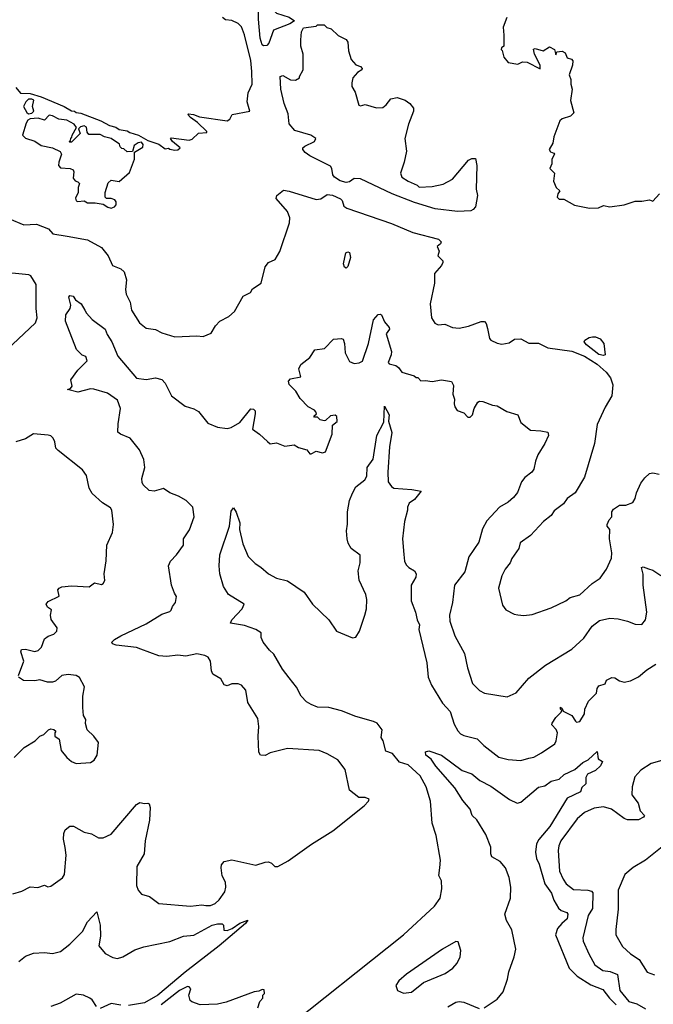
# Model space of a CAD drawing. Extents: x 1839239 to 1929705, y 762242 to 910352.
# Tile 211 of 256: x 1859389 to 1863378, y 837857 to 844051. Entities that reach past the tile are written whole.
import ezdxf

# ---------------------------------------------------------------- set-up
doc = ezdxf.new("R2010")
doc.units = 0

msp = doc.modelspace()

# ---------------------------------------------------------------- linework, layer by layer
at = {"layer": '0CON10XD'}
for points in [[(1860925, 843886.2), (1860915, 843893.8), (1860902.2, 843935), (1860893.4, 844055), (1860895.3, 844164.7), (1860905, 844198.8), (1860915, 844211.2), (1860955, 844227.5), (1860995, 844228.8), (1861011.7, 844211.7), (1861016, 844185), (1860994.4, 844125), (1860995, 844102.5), (1861005, 844092.5), (1861085, 844067.5), (1861120, 844045), (1861090, 844025), (1860987.5, 843985), (1860957.1, 843902.9), (1860945, 843890), (1860925, 843886.2)], [(1859365, 843625.8), (1859395, 843590), (1859455, 843588), (1859525, 843566), (1859670, 843505), (1859715, 843477.5), (1859735, 843476.2), (1859745, 843467.5), (1859775, 843462.5), (1859900, 843415), (1859955, 843386.7), (1859995, 843376.2), (1860015, 843360), (1860065, 843353.3), (1860082.3, 843342.3), (1860137.5, 843325), (1860195, 843292.5), (1860265, 843267.5), (1860305, 843240), (1860325, 843242.5), (1860335, 843237.5), (1860365, 843230), (1860385, 843232.5), (1860400, 843245), (1860351.2, 843285), (1860337.5, 843305), (1860342, 843308), (1860456.2, 843293.8), (1860475, 843300), (1860515, 843337.5), (1860568.3, 843341.7), (1860568.3, 843348.3), (1860507.5, 843405), (1860465, 843436.7), (1860447.5, 843455), (1860451.2, 843458.8), (1860482.5, 843455), (1860520.2, 843440.2), (1860694.3, 843415.7), (1860711.2, 843425), (1860727.5, 843455), (1860838, 843475), (1860821.6, 843535), (1860827.9, 843592.1), (1860853.3, 843645), (1860851.1, 843725), (1860845.2, 843795), (1860805, 843956.2), (1860785, 844006), (1860765, 844027.1), (1860725, 844046.7), (1860685, 844051.2), (1860665.7, 844065.7)], [(1862145, 842844), (1862005, 842862.5), (1861875, 842901.4), (1861735, 842956.5), (1861535, 843049.6), (1861495, 843052.6), (1861465, 843032.4), (1861445, 843027.1), (1861407, 843037), (1861371.7, 843061.7), (1861360.1, 843075), (1861354.8, 843114.8), (1861345, 843130.5), (1861216.5, 843195), (1861187.1, 843215), (1861172.5, 843235), (1861172.5, 843245), (1861184, 843255), (1861246, 843285), (1861253.8, 843305), (1861221.2, 843325), (1861121.2, 843355), (1861086.1, 843396.1), (1861079.3, 843459.3), (1861053.3, 843525), (1861033.3, 843615), (1861030, 843695), (1861045, 843700), (1861093, 843673), (1861125, 843670), (1861150, 843685), (1861150, 843695), (1861173, 843737), (1861173.3, 843835), (1861160, 843885), (1861158.8, 843925), (1861162.5, 843975), (1861175, 844000), (1861255, 844010), (1861265, 844020), (1861305, 844020), (1861323, 844003), (1861350, 843995), (1861395, 843952.5), (1861445, 843927.5), (1861455, 843910), (1861459.5, 843855), (1861475, 843801.2), (1861505, 843768), (1861535, 843756.2), (1861546.2, 843745), (1861543.3, 843735), (1861515, 843718.8), (1861486, 843685), (1861480, 843655), (1861481.2, 843631.2), (1861501.2, 843595), (1861525, 843513.3), (1861535, 843510), (1861565, 843517.5), (1861635, 843496.2), (1861675, 843500), (1861695.7, 843515), (1861726.7, 843553.3), (1861765, 843562.9), (1861815, 843546), (1861846.2, 843525), (1861867.5, 843495), (1861867.5, 843475), (1861836.8, 843393.2), (1861814.4, 843305), (1861824.2, 843225), (1861810, 843155), (1861786, 843085), (1861795, 843060), (1861834, 843036), (1861890.7, 843010.7), (1861905, 842997.5), (1861985, 843002.5), (1862055, 843016), (1862115, 843048.6), (1862215, 843167.5), (1862235, 843179.2), (1862258.3, 843178.3), (1862268, 843135), (1862262.9, 842985), (1862271.4, 842945), (1862258.8, 842875), (1862245, 842857.5), (1862230, 842850), (1862145, 842844)], [(1862456.7, 844065), (1862433.3, 844005), (1862438.1, 843955), (1862437.5, 843885), (1862423.3, 843875), (1862420, 843865), (1862427, 843857), (1862436.7, 843815), (1862465, 843781.2), (1862525, 843771.2), (1862555, 843786), (1862585, 843784.2), (1862665, 843742.9), (1862665.4, 843765), (1862631.1, 843835), (1862624.3, 843865.7), (1862635, 843870), (1862685, 843855.5), (1862725, 843881.2), (1862756.7, 843865), (1862765, 843830), (1862771.7, 843848.3), (1862805, 843852.5), (1862822.5, 843842.5), (1862835, 843812.5), (1862863.6, 843803.6), (1862871.7, 843791.7), (1862870, 843765), (1862849.2, 843705), (1862860, 843675), (1862858.6, 843645), (1862867.5, 843615), (1862856.1, 843543.9), (1862877.8, 843465), (1862857.5, 843445), (1862805, 843427.8), (1862788.8, 843415), (1862751.2, 843315), (1862746.7, 843275), (1862722, 843235), (1862730.5, 843220.5), (1862752.5, 843212.5), (1862756.7, 843205), (1862738.8, 843175), (1862738.8, 843145), (1862726.7, 843115), (1862756.2, 843085), (1862750, 843035), (1862766.4, 842996.4), (1862790, 842975), (1862777.5, 842955)], [(1859445, 843460), (1859465, 843462.5), (1859477.5, 843475), (1859470, 843505), (1859477.5, 843545), (1859465, 843552.5), (1859445, 843552.5), (1859427.5, 843535), (1859413.8, 843505), (1859435, 843467.5), (1859445, 843460)], [(1859965, 842866.7), (1859985, 842873.3), (1859996.4, 842886.4), (1859996.2, 842905), (1859987.7, 842917.7), (1859965, 842927.5), (1859935, 842927.5), (1859927.5, 842935), (1859926.2, 842965), (1859946.2, 843025), (1859965, 843041.2), (1860015.7, 843034.3), (1860080.5, 843089.5), (1860112.5, 843175), (1860111.7, 843218.3), (1860165, 843250), (1860166.4, 843266.4), (1860155, 843280), (1860135, 843276.7), (1860110.7, 843259.3), (1860098.3, 843221.7), (1860065, 843220), (1860045, 843240), (1860031.7, 843241.7), (1860021.7, 843251.7), (1860018.3, 843268.3), (1859965, 843303.3), (1859923.6, 843313.6), (1859895, 843328.8), (1859825, 843330), (1859813, 843343), (1859810, 843375), (1859795, 843384.4), (1859772.1, 843377.9), (1859760, 843365), (1859770, 843335), (1859715, 843280), (1859705, 843280), (1859700, 843285), (1859708.3, 843291.7), (1859710, 843305), (1859718.3, 843311.7), (1859720, 843325), (1859747.5, 843372.5), (1859732.5, 843395), (1859685, 843418.8), (1859635, 843426.2), (1859595, 843446.7), (1859575, 843450), (1859545, 843420), (1859505, 843432.5), (1859455, 843427.5), (1859440.7, 843419.3), (1859429.3, 843400.7), (1859406.7, 843325), (1859425, 843306.2), (1859485, 843286.7), (1859525, 843260.8), (1859596, 843246), (1859643.3, 843223.3), (1859653.3, 843205), (1859636.2, 843155), (1859633.3, 843135), (1859645, 843120), (1859705.9, 843115.9), (1859725, 843107.5), (1859730, 843095), (1859726.7, 843055), (1859737.5, 843037.5), (1859755, 843032.5), (1859765, 843020), (1859757.5, 842995), (1859757.5, 842965), (1859740.7, 842929.3), (1859745, 842912.5), (1859755, 842906.7), (1859795, 842912.5), (1859815, 842900), (1859865, 842900), (1859915, 842890), (1859945, 842871.2), (1859965, 842866.7)], [(1859325, 842798.7), (1859415, 842761.4), (1859495, 842765.3), (1859570, 842735), (1859597.5, 842705), (1859688.9, 842688.9), (1859816.5, 842666.5), (1859905, 842618.9), (1859946, 842565), (1859973.3, 842505), (1860025, 842483.8), (1860046.2, 842465), (1860062.5, 842415), (1860055.7, 842355), (1860060, 842325), (1860085.5, 842275), (1860093.8, 842225), (1860142.5, 842145), (1860185, 842111.2), (1860245, 842102), (1860285, 842081.2), (1860365, 842056), (1860505, 842062.5), (1860545, 842057.5), (1860595, 842080), (1860622.5, 842125), (1860650, 842155), (1860706, 842184), (1860741.2, 842215), (1860795, 842311.2), (1860841.2, 842335), (1860855, 842358.8), (1860910, 842395), (1860935, 842497.5), (1860955.9, 842524.1), (1860997, 842543), (1861027.2, 842592.8), (1861087.3, 842772.7), (1861088.9, 842805), (1861075.2, 842845), (1861004.2, 842925.8), (1861008.8, 842945), (1861050.9, 842979.1), (1861085, 842973.6), (1861255, 842920.2), (1861285, 842923.8), (1861325, 842951.4), (1861358.2, 842948.2), (1861409.8, 842925), (1861418.6, 842915), (1861429.2, 842879.2), (1861447.9, 842865), (1861728.9, 842768.9), (1861865, 842713.2), (1862025, 842670), (1862043.3, 842655), (1862037.7, 842642.3), (1862017.5, 842625), (1862030, 842595), (1862022.5, 842565), (1862052.5, 842535), (1862053.3, 842525), (1862044, 842505), (1862000.8, 842455), (1862001.2, 842395), (1861973.8, 842265), (1861981.2, 842175), (1862002.2, 842142.2), (1862022.7, 842132.7), (1862065.5, 842135.5), (1862115, 842116), (1862155, 842110), (1862215, 842122.5), (1862295, 842153.8), (1862315, 842152), (1862325, 842141.2), (1862335, 842108.8), (1862346.5, 842045), (1862355, 842034.4), (1862395.7, 842015.7), (1862425, 842010), (1862471.7, 842018.3), (1862505, 842042), (1862545, 842042.9), (1862595, 842017.1), (1862655, 842016), (1862715, 841987.5), (1862865, 841965.4), (1862945, 841934.7), (1863024.4, 841885), (1863081.4, 841835), (1863107.9, 841797.9), (1863124.2, 841755), (1863118, 841685), (1863075, 841613.3), (1863025.7, 841505), (1863007.5, 841385), (1862945, 841172.5), (1862885.9, 841074.1), (1862835, 841040), (1862813.3, 841005), (1862755, 840962), (1862735, 840933.3), (1862686.2, 840895), (1862605, 840806), (1862540, 840760), (1862532.5, 840725), (1862487.3, 840662.7), (1862477.5, 840635), (1862445.6, 840594.4), (1862425, 840552.5), (1862404, 840475), (1862428.3, 840368.3), (1862449.5, 840339.5), (1862502.7, 840312.7), (1862525, 840308), (1862564.1, 840304.1), (1862615, 840310), (1862735, 840350.8), (1862826.7, 840395), (1862855, 840416), (1862915, 840434.3), (1862993.3, 840505), (1863042.7, 840537.3), (1863084.5, 840595.5), (1863115.5, 840664.5), (1863117, 840697), (1863102.9, 840785), (1863103.8, 840845), (1863087.5, 840865), (1863086.7, 840875), (1863100, 840905), (1863117.5, 840925), (1863117.5, 840955), (1863127, 840973), (1863165, 840997.5), (1863205, 840997.5), (1863250, 841015), (1863265, 841040), (1863272.5, 841075), (1863298.8, 841135), (1863325, 841170), (1863355, 841196.2), (1863375, 841201.2), (1863415, 841192.5)], [(1862777.5, 842955), (1862773.3, 842935), (1862785, 842922.5), (1862815, 842922.5), (1862882.5, 842885), (1862975.6, 842865.6), (1863033, 842867), (1863065, 842883.3), (1863104.1, 842874.1), (1863195, 842887.1), (1863265, 842910), (1863305, 842908.8), (1863355, 842917.5), (1863375, 842910), (1863416.7, 842955)], [(1861445, 842488.5), (1861433.8, 842495), (1861426.8, 842515), (1861442, 842585), (1861455, 842591.2), (1861466.4, 842586.4), (1861471.9, 842555), (1861455, 842498), (1861445, 842488.5)], [(1859308, 841975), (1859488.8, 842145), (1859498.8, 842175), (1859492, 842235), (1859492, 842385), (1859459.5, 842439.5), (1859447.1, 842447.1), (1859082.7, 842482.7)], [(1859345, 838552), (1859401.9, 838568.1), (1859455, 838596.7), (1859503, 838593), (1859545, 838606.2), (1859567, 838597), (1859585, 838600), (1859657.8, 838652.2), (1859672, 838675), (1859681.2, 838795), (1859675, 838843.8), (1859664.7, 838895.3), (1859667.2, 838932.8), (1859675.8, 838955), (1859705, 838978.6), (1859728.7, 838978.7), (1859795, 838940.8), (1859840.2, 838930.2), (1859885, 838904.2), (1859915, 838904.2), (1859965, 838927.5), (1860125, 839113.8), (1860146.2, 839126.2), (1860175, 839120), (1860195, 839122.5), (1860205, 839117.5), (1860210, 839095), (1860206.7, 839015), (1860178.2, 838885), (1860172.9, 838805), (1860127.1, 838725), (1860124.5, 838604.5), (1860134, 838575), (1860155, 838551.2), (1860206.7, 838535), (1860265, 838490.8), (1860465, 838474.4), (1860535, 838482.2), (1860560.8, 838479.2), (1860590.9, 838479.1), (1860618.9, 838491.1), (1860645.8, 838515), (1860680.8, 838565), (1860686.9, 838595), (1860684.3, 838625), (1860663.1, 838665), (1860657.5, 838715), (1860660, 838735), (1860676.7, 838755), (1860725, 838766.9), (1860875, 838732.5), (1860935, 838752.5), (1860955, 838753.5), (1860975, 838744.4), (1860995, 838724.5), (1861015, 838724.2), (1861079.8, 838760.2), (1861226.4, 838865), (1861361.6, 838948.4), (1861557.1, 839105), (1861585.6, 839135), (1861588.8, 839148.8), (1861565, 839159.2), (1861525, 839158), (1861465, 839203.8), (1861438, 839335), (1861392.5, 839395), (1861325, 839433.8), (1861274.3, 839454.3), (1861075, 839466.7), (1860965, 839438.9), (1860935, 839422.5), (1860904.5, 839424.5), (1860894.5, 839444.5), (1860891.1, 839545), (1860895.6, 839605), (1860889.1, 839655), (1860825, 839756.7), (1860813.2, 839833.2), (1860786.2, 839865), (1860764.2, 839874.2), (1860725, 839872.5), (1860695, 839860), (1860676.6, 839866.6), (1860654.5, 839904.5), (1860604.3, 839935), (1860596.7, 839955), (1860590.6, 840015), (1860575, 840040.8), (1860555, 840052.2), (1860505, 840062.3), (1860435, 840047.5), (1860385, 840054.5), (1860315, 840044.4), (1860265, 840050.6), (1860152.4, 840092.4), (1860125, 840101.5), (1859995.8, 840115.8), (1859973.3, 840125), (1859970, 840135), (1859985, 840153.3), (1860025, 840176), (1860185, 840250), (1860285, 840312), (1860335, 840327.5), (1860343.6, 840336.4), (1860350.8, 840359.2), (1860370, 840385), (1860376.4, 840423.6), (1860363, 840443), (1860344, 840495), (1860325.6, 840615), (1860338.9, 840645), (1860377.1, 840685), (1860421.2, 840745), (1860420, 840785), (1860458.1, 840841.9), (1860487.1, 840925), (1860480, 840985), (1860437.2, 841027.2), (1860388.9, 841055), (1860335, 841075.9), (1860295, 841103.1), (1860235, 841086.4), (1860205, 841090), (1860167.1, 841125), (1860159.8, 841139.8), (1860157.5, 841165), (1860177.3, 841235), (1860170.5, 841285), (1860142.9, 841345), (1860085, 841419.4), (1860023.7, 841443.7), (1860007.1, 841457.1), (1860008.1, 841508.1), (1860023.6, 841605), (1860005, 841657.1), (1859942.6, 841702.6), (1859855, 841728.1), (1859835, 841730), (1859755, 841708.6), (1859690, 841725), (1859708.3, 841731.7), (1859718.8, 841745), (1859710, 841785), (1859754.2, 841845.8), (1859813.3, 841905), (1859805, 841932.5), (1859781.7, 841941.7), (1859747.5, 841977.5), (1859678.1, 842155), (1859680, 842195), (1859706, 842235), (1859711.4, 842255), (1859697.5, 842305), (1859705, 842317.1), (1859725, 842311.9), (1859740, 842290), (1859776.2, 842265), (1859800, 842225), (1859810, 842205), (1859845.6, 842165.6), (1859927.8, 842105), (1859940.6, 842070.6), (1859970.2, 842025), (1860007.5, 841935), (1860125, 841795.5), (1860185, 841787.3), (1860245, 841798.5), (1860285, 841788.6), (1860305, 841764), (1860345, 841684.4), (1860430.7, 841620.7), (1860485, 841602.9), (1860515.8, 841585.8), (1860573.8, 841513.8), (1860635, 841488.5), (1860695, 841478.8), (1860720, 841485), (1860775, 841516.9), (1860845, 841603.3), (1860860.7, 841600.7), (1860870.7, 841590.7), (1860872.5, 841572.5), (1860855.8, 841475), (1860898.8, 841445), (1860948.6, 841398.6), (1860965, 841384.2), (1861005, 841390), (1861058.3, 841368.3), (1861116.4, 841376.4), (1861145, 841360), (1861196.1, 841346.1), (1861215, 841320), (1861225, 841320), (1861255, 841337.5), (1861295, 841326.2), (1861315, 841333.3), (1861356.7, 841445), (1861358.3, 841501.7), (1861387, 841523), (1861386, 841555), (1861375, 841563.3), (1861345, 841560), (1861315, 841530), (1861305, 841527.5), (1861280, 841535), (1861265, 841550), (1861245, 841550), (1861241.7, 841558.3), (1861257.5, 841572.5), (1861253.3, 841585), (1861245, 841595.8), (1861205, 841616.7), (1861155, 841667.5), (1861127.5, 841715), (1861085, 841757.5), (1861082.3, 841777.7), (1861095, 841791.2), (1861160, 841805), (1861147.1, 841855), (1861158.3, 841881.7), (1861215, 841926.7), (1861246.7, 841975), (1861307.7, 841982.3), (1861365, 842042.5), (1861415, 842046.2), (1861425, 842041.2), (1861434.2, 842015), (1861438.5, 841955), (1861465, 841902), (1861495, 841889.1), (1861527.1, 841892.9), (1861546.7, 841903.3), (1861585.2, 842015), (1861615.9, 842164.1), (1861645, 842197.6), (1861659.9, 842199.9), (1861666.9, 842195), (1861685, 842151.4), (1861716.2, 842115), (1861717.3, 842105), (1861695.6, 842075), (1861728.9, 841965), (1861727, 841943), (1861708.8, 841895), (1861715.9, 841885.9), (1861756.4, 841876.4), (1861773.4, 841863.4), (1861795, 841833.3), (1861871.7, 841811.7), (1861885, 841800), (1861895, 841800), (1861915, 841780), (1861945, 841782.5), (1861985, 841776.2), (1862044.2, 841785.8), (1862107.5, 841775), (1862120.7, 841750.7), (1862115.9, 841695.9), (1862127.5, 841665), (1862124.2, 841635), (1862129.2, 841615), (1862143.6, 841593.6), (1862185, 841578.8), (1862210.9, 841550.9), (1862225, 841551.9), (1862239.5, 841565), (1862251.1, 841605), (1862274, 841645), (1862285, 841651.2), (1862305, 841650), (1862365, 841626.7), (1862395, 841623.3), (1862456.1, 841586.1), (1862525, 841566.2), (1862545, 841517.5), (1862605, 841470), (1862670, 841465)], [(1863065, 841938), (1863035, 841945.7), (1862956.7, 842005), (1862942.5, 842025), (1862947.5, 842035), (1862975, 842052.5), (1862995, 842056.7), (1863015, 842056.7), (1863043, 842043), (1863067.5, 842015), (1863075, 841942.5), (1863065, 841938)], [(1861015, 837665.2), (1861805.4, 838294.6), (1862000.6, 838475), (1862036.9, 838525), (1862045.9, 838584.1), (1862044, 838635), (1862028.3, 838668.3), (1862034.4, 838715.6), (1862037.5, 838765), (1862010.3, 838920.3), (1861987, 838997), (1861975.5, 839135), (1861948.5, 839225), (1861910.5, 839295), (1861835, 839362.9), (1861780.3, 839380.3), (1861735.8, 839435), (1861695, 839448.8), (1861676.9, 839515), (1861665.8, 839535), (1861670.8, 839585), (1861638.8, 839625), (1861616.4, 839636.4), (1861505, 839667.3), (1861415, 839704.6), (1861335, 839723.5), (1861265, 839726.5), (1861225, 839742.5), (1861195, 839759.6), (1861161.5, 839795), (1861132.6, 839852.6), (1861085, 839910.8), (1861042.9, 839965), (1860989.8, 840059.8), (1860960.8, 840085), (1860921.2, 840135), (1860910, 840165), (1860910, 840195), (1860876.7, 840215), (1860805, 840240.5), (1860716.7, 840255), (1860723.8, 840275), (1860790, 840345), (1860802.5, 840375), (1860702.9, 840435), (1860671.8, 840485), (1860649.5, 840565), (1860644.3, 840615), (1860649.1, 840685), (1860710, 840865), (1860721.3, 840958.7), (1860735, 840980), (1860753, 840953), (1860775.6, 840885.6), (1860773.3, 840845), (1860794.2, 840754.2), (1860827.8, 840675), (1860871.1, 840631.1), (1860907.4, 840607.4), (1860955, 840564.4), (1861005, 840538.1), (1861075, 840520.8), (1861180.5, 840450.5), (1861232, 840375), (1861336, 840275), (1861384, 840205), (1861485, 840163.8), (1861505, 840166.2), (1861529.4, 840205), (1861562.7, 840305), (1861573.3, 840345), (1861575.6, 840405), (1861569.2, 840435), (1861527.3, 840525), (1861520.6, 840585), (1861532.2, 840635), (1861532.1, 840682.1), (1861476.2, 840725), (1861457.4, 840757.4), (1861450.4, 840785), (1861446.2, 840835), (1861453.1, 840876.9), (1861452.5, 840955), (1861465, 841026.7), (1861483.9, 841073.9), (1861505, 841112.5), (1861563, 841157), (1861575, 841180), (1861576.2, 841235), (1861613.8, 841286.2), (1861637.8, 841435), (1861681.2, 841518.8), (1861685, 841620), (1861715.5, 841565), (1861711.5, 841525), (1861731.2, 841455), (1861718, 841365), (1861706.2, 841205), (1861709.8, 841145), (1861728.9, 841115), (1861745, 841104.8), (1861856.9, 841096.9), (1861917.5, 841085), (1861875, 841033.8), (1861840.5, 841009.5), (1861830, 840985), (1861831.2, 840965), (1861811.1, 840895), (1861800, 840785), (1861807.2, 840687.2), (1861812.5, 840645), (1861822.6, 840622.6), (1861839.2, 840605), (1861874.6, 840584.6), (1861885.4, 840565.4), (1861883.1, 840545), (1861853.3, 840495), (1861854.4, 840395), (1861881.9, 840325), (1861890.5, 840275), (1861905.5, 840245), (1861901.5, 840215), (1861953.1, 840005), (1861960.8, 839915), (1861982.5, 839865), (1862051.9, 839751.9), (1862098.9, 839698.9), (1862125, 839620), (1862147.9, 839577.9), (1862165, 839558), (1862185, 839548.6), (1862268.4, 839528.4), (1862310.8, 839485), (1862405, 839412.7), (1862465, 839397.8), (1862545, 839391.9), (1862595, 839405.6), (1862625, 839411.4), (1862675, 839438.5), (1862758.2, 839495), (1862767.1, 839515), (1862774.7, 839565), (1862766.9, 839586.9), (1862740, 839615), (1862740.8, 839625), (1862765, 839660.8), (1862798.8, 839695), (1862802.5, 839705), (1862793.3, 839715), (1862793.6, 839726.4), (1862805, 839717.5), (1862811.2, 839701.2), (1862865, 839674), (1862887.6, 839637.6), (1862895, 839633.1), (1862915, 839637.5), (1862945.6, 839685), (1862947.8, 839715), (1862969.6, 839765), (1863020, 839815), (1863024.5, 839845), (1863035, 839861.4), (1863076.2, 839873.8), (1863083.6, 839896.4), (1863116.2, 839913.8), (1863135, 839912), (1863165, 839892.2), (1863194.6, 839884.6), (1863235, 839892.5), (1863285, 839918.2), (1863337.7, 839962.3), (1863395, 839996.2)], [(1859382.5, 839925), (1859415.6, 840015.6), (1859395.7, 840075), (1859400.6, 840089.4), (1859425, 840090.9), (1859483.6, 840076.4), (1859505, 840082.5), (1859527.3, 840105), (1859545, 840156.2), (1859567.3, 840172.7), (1859605, 840186.7), (1859623.8, 840205), (1859624.2, 840225), (1859587.7, 840277.7), (1859582, 840305), (1859589.5, 840339.5), (1859565, 840356.7), (1859556.2, 840375), (1859568.8, 840391.2), (1859636.7, 840425), (1859630, 840465), (1859637.5, 840475), (1859655, 840483.3), (1859715, 840490.8), (1859825.9, 840484.1), (1859860.7, 840509.3), (1859905, 840498.8), (1859915.5, 840504.5), (1859925, 840522.5), (1859920, 840565), (1859933.6, 840646.4), (1859937.5, 840745), (1859972.5, 840825), (1859980, 840875), (1859969.2, 840965), (1859960.2, 840980.2), (1859911.2, 841011.2), (1859845, 841071.2), (1859827.5, 841105), (1859808.8, 841185), (1859785, 841220), (1859630.5, 841340.5), (1859617.5, 841355), (1859610, 841395), (1859598.8, 841418.8), (1859585, 841433.3), (1859567.7, 841437.7), (1859475, 841446.9), (1859425, 841413.8), (1859365, 841396.4)], [(1862670, 841465), (1862715, 841456.7), (1862717.8, 841435), (1862695.5, 841384.5), (1862652.2, 841315), (1862635.7, 841275), (1862625, 841223.3), (1862614, 841205), (1862568.9, 841171.1), (1862548.6, 841145), (1862522.6, 841077.4), (1862498.6, 841045), (1862463.8, 841016.2), (1862410.8, 840985), (1862330.3, 840899.7), (1862302.4, 840847.6), (1862279.2, 840765), (1862217.4, 840672.6), (1862191.4, 840578.6), (1862126.8, 840493.2), (1862114.4, 840385), (1862095.5, 840305), (1862096.7, 840266.7), (1862128.1, 840175), (1862188.6, 840065), (1862207.5, 839975), (1862240.8, 839875), (1862285, 839832.5), (1862316.1, 839813.9), (1862458.3, 839791.7), (1862515, 839816.7), (1862595, 839910), (1862698.7, 839991.3), (1862865, 840091.2), (1862940.3, 840159.7), (1862993.9, 840236.1), (1863038.6, 840271.4), (1863105, 840285.6), (1863157.3, 840282.7), (1863215, 840268.6), (1863265, 840248), (1863305, 840246.7), (1863328.8, 840275), (1863337.5, 840325), (1863313.8, 840495), (1863313.8, 840563.8), (1863304.3, 840605), (1863315, 840608.6), (1863347, 840597), (1863375, 840588.5), (1863425, 840555.6)], [(1859355, 839410), (1859417, 839473), (1859487.5, 839515), (1859515, 839543.3), (1859540, 839555), (1859570, 839585), (1859585, 839590), (1859605, 839586.7), (1859617.5, 839575), (1859610, 839565), (1859610, 839545), (1859637.5, 839525), (1859650, 839455), (1859685, 839410), (1859714.3, 839384.3), (1859745, 839371.2), (1859835, 839378.8), (1859857.7, 839392.3), (1859876.2, 839425), (1859886.2, 839505), (1859856.7, 839545), (1859813.8, 839585), (1859803.9, 839623.9), (1859805, 839650), (1859791.2, 839675), (1859785.8, 839725), (1859787.5, 839795), (1859796.9, 839855), (1859765, 839912.5), (1859745, 839926), (1859695, 839932.5), (1859655, 839925.6), (1859615, 839890), (1859596, 839884), (1859565, 839883.8), (1859515, 839899.2), (1859485, 839892), (1859413.6, 839893.6), (1859382.5, 839915)], [(1862314.1, 837835.9), (1862395, 837889.2), (1862432.5, 837935), (1862461.1, 838015), (1862469.3, 838060.7), (1862502.5, 838155), (1862512.9, 838205), (1862486.5, 838325), (1862454.4, 838385), (1862443.1, 838425), (1862478.4, 838525), (1862481.6, 838595), (1862470.4, 838655), (1862448.1, 838715), (1862415, 838754.7), (1862361.9, 838785), (1862354.6, 838804.6), (1862355.4, 838825), (1862355, 838846.2), (1862323.4, 838925), (1862267.7, 839017.7), (1862236.9, 839045), (1862225.4, 839085), (1862179.1, 839139.1), (1862128.2, 839218.3), (1862009.1, 839355), (1861980.3, 839400.3), (1861946, 839425), (1861943.8, 839446.2), (1861965, 839451.4), (1862045.3, 839425.3), (1862175, 839328.8), (1862235, 839307.5), (1862286, 839266), (1862355, 839230.5), (1862472.5, 839145), (1862521.8, 839121.8), (1862545, 839128.9), (1862655, 839222.9), (1862695, 839232.5), (1862735, 839261.8), (1862785, 839274.4), (1862817.3, 839302.7), (1862885, 839333.8), (1862935, 839377.5), (1862968.8, 839395), (1863025, 839446.7), (1863031.7, 839401.7), (1863057.5, 839385), (1863045, 839356.7), (1863015, 839328.8), (1862963.9, 839306.1), (1862953.1, 839285), (1862952.5, 839245), (1862928.8, 839221.2), (1862920.8, 839195), (1862835, 839154.5), (1862726.2, 838975), (1862657.3, 838895), (1862643.4, 838866.6), (1862636.9, 838815), (1862643.5, 838775), (1862659.9, 838739.9), (1862695.3, 838615), (1862737.5, 838557.5), (1862752.3, 838512.3), (1862781.8, 838461.8), (1862798.5, 838448.5), (1862833.8, 838435), (1862839.4, 838425), (1862836.1, 838395), (1862803.3, 838366.7), (1862774.6, 838335), (1862762, 838295), (1862849.1, 838085), (1862899.7, 838035), (1862985, 837978.9), (1863061.4, 837951.4), (1863101.8, 837895), (1863145, 837854.4)], [(1863445.8, 839395), (1863365, 839372.9), (1863300, 839330), (1863260.9, 839289.1), (1863244.3, 839225), (1863242.7, 839175), (1863282.5, 839122.5), (1863295.4, 839075), (1863322, 839045), (1863316.7, 839035), (1863285, 839017.8), (1863215, 839018.9), (1863195, 839026.7), (1863115, 839084.5), (1863065, 839098.9), (1863005, 839091.8), (1862945, 839064.6), (1862898.9, 839025), (1862796.2, 838885), (1862783.1, 838855), (1862778.8, 838825), (1862788.2, 838695), (1862810, 838645), (1862830.4, 838615), (1862875, 838579.1), (1862966.3, 838576.3), (1862989.3, 838569.3), (1862998.2, 838558.2), (1862995, 838460), (1862968, 838415), (1862934.6, 838275), (1862937.3, 838255), (1862971.5, 838175), (1863010, 838105), (1863059.9, 838069.9), (1863106.4, 838063.6), (1863153.5, 838045), (1863167.3, 837945), (1863225, 837875.4), (1863275, 837859.6), (1863329.8, 837829.8)], [(1863455, 838864.4), (1863328.8, 838765), (1863252.4, 838717.6), (1863200, 838675), (1863156.9, 838575), (1863156.7, 838455), (1863141.3, 838328.7), (1863143.1, 838295), (1863185, 838222), (1863235.5, 838175.5), (1863288.7, 838138.7), (1863338.8, 838058.8), (1863385, 838042.9)], [(1859383.6, 838126.4), (1859425, 838161.2), (1859475, 838180), (1859545, 838184.1), (1859595, 838176.2), (1859645, 838188.9), (1859705.5, 838235), (1859784.6, 838315.4), (1859815, 838376.7), (1859875, 838440), (1859895.6, 838355), (1859897.1, 838285), (1859887.8, 838225), (1859926.4, 838176.4), (1859975, 838151.3), (1860005, 838144.7), (1860038.6, 838155), (1860115, 838199.1), (1860170.2, 838219.8), (1860335, 838251.8), (1860420, 838285), (1860485, 838291.6), (1860601.4, 838355), (1860635, 838364.4), (1860663.8, 838363.8), (1860672.5, 838355), (1860674.2, 838324.2), (1860695, 838320.8), (1860726.6, 838333.4), (1860775, 838368), (1860825, 838387.5), (1860811.2, 838365), (1860644.5, 838224.5), (1860430.4, 838059.6), (1860259.8, 837915), (1860175, 837866.4), (1860075, 837850.8)], [(1861805, 837927.8), (1861855, 837934.3), (1861932, 837995), (1862068.8, 838051.2), (1862115.4, 838084.6), (1862143.2, 838116.8), (1862162, 838155), (1862165.9, 838195.9), (1862150.7, 838250.7), (1862135, 838252.9), (1862050, 838205), (1861823.4, 838046.6), (1861775.3, 838005), (1861756.2, 837975), (1861768.1, 837945), (1861805, 837927.8)], [(1860887.5, 837835), (1860900, 837875), (1860920, 837895), (1860920, 837915), (1860930, 837925), (1860928.3, 837948.3), (1860915, 837950), (1860895, 837940), (1860865, 837936.7), (1860689.3, 837870.7), (1860635, 837858.8), (1860525, 837853.8), (1860472.3, 837872.3), (1860461.7, 837881.7), (1860453.3, 837915), (1860467.5, 837955), (1860457, 837967), (1860445, 837968.8), (1860395, 837943.3), (1860278.8, 837855)], [(1859873.1, 837843.1), (1859845.7, 837885), (1859831.2, 837895), (1859790, 837915), (1859745, 837922.1), (1859643.5, 837865), (1859585, 837843.4)], [(1860025, 837851.5), (1859965, 837862.5), (1859895, 837831.9)], [(1862085, 837842.2), (1862135, 837870.6), (1862155, 837875.5), (1862185, 837871.1), (1862281.7, 837831.7)]]:
    msp.add_lwpolyline(points, dxfattribs=at)

doc.saveas('drawing.dxf')
